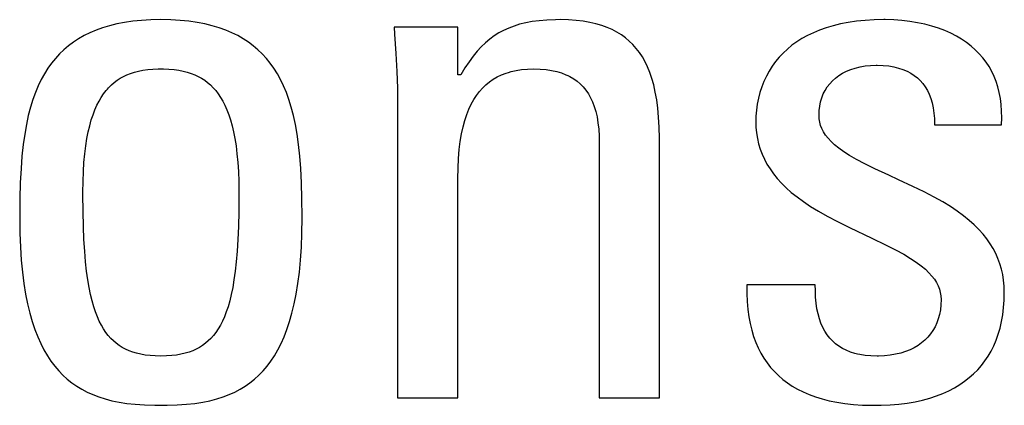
# Model space of a CAD drawing. Header units: millimetres. Extents: x -71 to 747, y -184 to 606.
# Tile 39 of 97: x 251.96 to 255.03, y 211.5 to 212.7. Entities that reach past the tile are written whole.
import ezdxf

# ---------------------------------------------------------------- set-up
doc = ezdxf.new("R2010")
doc.units = ezdxf.units.MM
doc.header["$LTSCALE"] = 30.734
doc.layers.get('0').update_dxf_attribs({"linetype": 'CONTINUOUS'})

msp = doc.modelspace()

# ---------------------------------------------------------------- linework, layer by layer
at = {"color": 7}
for p, q in [((252.2367, 212.683), (252.2152, 212.6766)), ((252.2596, 212.6886), (252.2367, 212.683)), ((252.2839, 212.6933), (252.2596, 212.6886)), ((252.3097, 212.697), (252.2839, 212.6933)), ((252.3371, 212.6997), (252.3097, 212.697)), ((252.3662, 212.7014), (252.3371, 212.6997)), ((252.3971, 212.702), (252.3662, 212.7014)), ((252.428, 212.7014), (252.3971, 212.702)), ((252.4571, 212.6997), (252.428, 212.7014)), ((252.4845, 212.697), (252.4571, 212.6997)), ((252.5103, 212.6933), (252.4845, 212.697)), ((252.5346, 212.6886), (252.5103, 212.6933)), ((252.5575, 212.683), (252.5346, 212.6886)), ((252.579, 212.6766), (252.5575, 212.683)), ((253.4982, 212.6821), (253.4816, 212.6757)), ((253.5157, 212.6875), (253.4982, 212.6821)), ((253.5346, 212.6921), (253.5157, 212.6875)), ((253.5548, 212.6959), (253.5346, 212.6921)), ((253.5768, 212.6988), (253.5548, 212.6959)), ((253.6008, 212.7008), (253.5768, 212.6988)), ((253.6274, 212.7018), (253.6008, 212.7008)), ((253.6422, 212.702), (253.6274, 212.7018)), ((253.6678, 212.7014), (253.6422, 212.702)), ((253.6916, 212.6998), (253.6678, 212.7014)), ((253.7138, 212.6972), (253.6916, 212.6998)), ((253.7345, 212.6936), (253.7138, 212.6972)), ((253.7538, 212.6892), (253.7345, 212.6936)), ((253.7718, 212.6839), (253.7538, 212.6892)), ((253.7886, 212.6778), (253.7718, 212.6839)), ((254.4931, 212.6831), (254.4714, 212.6767)), ((254.516, 212.6887), (254.4931, 212.6831)), ((254.5402, 212.6933), (254.516, 212.6887)), ((254.5658, 212.697), (254.5402, 212.6933)), ((254.5927, 212.6997), (254.5658, 212.697)), ((254.6212, 212.7014), (254.5927, 212.6997)), ((254.6511, 212.702), (254.6212, 212.7014)), ((254.6555, 212.702), (254.6511, 212.702)), ((254.6822, 212.7012), (254.6555, 212.702)), ((254.708, 212.6994), (254.6822, 212.7012)), ((254.7329, 212.6965), (254.708, 212.6994)), ((254.7568, 212.6926), (254.7329, 212.6965)), ((254.7796, 212.6877), (254.7568, 212.6926)), ((254.8014, 212.6819), (254.7796, 212.6877)), ((254.8221, 212.6753), (254.8014, 212.6819)), ((252.1575, 212.6522), (252.1404, 212.6424)), ((252.1756, 212.6611), (252.1575, 212.6522)), ((252.1948, 212.6693), (252.1756, 212.6611)), ((252.2152, 212.6766), (252.1948, 212.6693)), ((252.5994, 212.6693), (252.579, 212.6766)), ((252.6186, 212.6611), (252.5994, 212.6693)), ((252.6367, 212.6522), (252.6186, 212.6611)), ((252.6538, 212.6424), (252.6367, 212.6522)), ((253.3235, 212.6791), (253.124, 212.6791)), ((253.124, 212.6791), (253.1258, 212.6569)), ((253.1258, 212.6569), (253.1302, 212.596)), ((253.3235, 212.5301), (253.3235, 212.6791)), ((253.4365, 212.6513), (253.4226, 212.6411)), ((253.4509, 212.6604), (253.4365, 212.6513)), ((253.4659, 212.6686), (253.4509, 212.6604)), ((253.4816, 212.6757), (253.4659, 212.6686)), ((253.8044, 212.6708), (253.7886, 212.6778)), ((253.8191, 212.6631), (253.8044, 212.6708)), ((253.8261, 212.6589), (253.8191, 212.6631)), ((253.8329, 212.6546), (253.8261, 212.6589)), ((253.8458, 212.6453), (253.8329, 212.6546)), ((254.4134, 212.6526), (254.3962, 212.6431)), ((254.4316, 212.6614), (254.4134, 212.6526)), ((254.4509, 212.6695), (254.4316, 212.6614)), ((254.4714, 212.6767), (254.4509, 212.6695)), ((254.8417, 212.6678), (254.8221, 212.6753)), ((254.8602, 212.6596), (254.8417, 212.6678)), ((254.8776, 212.6506), (254.8602, 212.6596)), ((254.8939, 212.641), (254.8776, 212.6506)), ((252.109, 212.6205), (252.0946, 212.6082)), ((252.1242, 212.6318), (252.109, 212.6205)), ((252.1404, 212.6424), (252.1242, 212.6318)), ((252.67, 212.6318), (252.6538, 212.6424)), ((252.6852, 212.6205), (252.67, 212.6318)), ((252.6996, 212.6082), (252.6852, 212.6205)), ((253.4091, 212.6298), (253.396, 212.6173)), ((253.4226, 212.6411), (253.4091, 212.6298)), ((253.8578, 212.6351), (253.8458, 212.6453)), ((253.869, 212.6242), (253.8578, 212.6351)), ((253.8795, 212.6123), (253.869, 212.6242)), ((254.365, 212.6219), (254.3509, 212.6102)), ((254.3801, 212.6328), (254.365, 212.6219)), ((254.3962, 212.6431), (254.3801, 212.6328)), ((254.9091, 212.6306), (254.8939, 212.641)), ((254.9233, 212.6197), (254.9091, 212.6306)), ((254.9365, 212.608), (254.9233, 212.6197)), ((252.081, 212.5952), (252.0682, 212.5812)), ((252.0946, 212.6082), (252.081, 212.5952)), ((252.7132, 212.5952), (252.6996, 212.6082)), ((252.726, 212.5812), (252.7132, 212.5952)), ((253.1302, 212.596), (253.1331, 212.54)), ((253.3705, 212.5879), (253.3579, 212.5707)), ((253.3831, 212.6034), (253.3705, 212.5879)), ((253.396, 212.6173), (253.3831, 212.6034)), ((253.8893, 212.5995), (253.8795, 212.6123)), ((253.8984, 212.5857), (253.8893, 212.5995)), ((254.3376, 212.5978), (254.3253, 212.5848)), ((254.3509, 212.6102), (254.3376, 212.5978)), ((254.9487, 212.5958), (254.9365, 212.608)), ((254.9599, 212.5829), (254.9487, 212.5958)), ((252.0561, 212.5662), (252.0447, 212.5503)), ((252.0682, 212.5812), (252.0561, 212.5662)), ((252.7381, 212.5662), (252.726, 212.5812)), ((252.7495, 212.5503), (252.7381, 212.5662)), ((253.3579, 212.5707), (253.3453, 212.5515)), ((253.9068, 212.5708), (253.8984, 212.5857)), ((253.9146, 212.5547), (253.9068, 212.5708)), ((254.314, 212.5711), (254.3035, 212.5567)), ((254.3253, 212.5848), (254.314, 212.5711)), ((254.5774, 212.5548), (254.5933, 212.5576)), ((254.5933, 212.5576), (254.6101, 212.5593)), ((254.6101, 212.5593), (254.6275, 212.5599)), ((254.6275, 212.5599), (254.6281, 212.5599)), ((254.6281, 212.5599), (254.631, 212.5599)), ((254.631, 212.5599), (254.6495, 212.5592)), ((254.6495, 212.5592), (254.6667, 212.5574)), ((254.6667, 212.5574), (254.6826, 212.5547)), ((254.9701, 212.5694), (254.9599, 212.5829)), ((254.9794, 212.5553), (254.9701, 212.5694)), ((252.034, 212.5332), (252.024, 212.515)), ((252.0447, 212.5503), (252.034, 212.5332)), ((252.2806, 212.5248), (252.2913, 212.5299)), ((252.2913, 212.5299), (252.3027, 212.5344)), ((252.3027, 212.5344), (252.3148, 212.5383)), ((252.3148, 212.5383), (252.3276, 212.5415)), ((252.3276, 212.5415), (252.3413, 212.5442)), ((252.3413, 212.5442), (252.356, 212.5462)), ((252.356, 212.5462), (252.3719, 212.5476)), ((252.3719, 212.5476), (252.389, 212.5483)), ((252.389, 212.5483), (252.3971, 212.5484)), ((252.3971, 212.5484), (252.4052, 212.5483)), ((252.4052, 212.5483), (252.4223, 212.5476)), ((252.4223, 212.5476), (252.4382, 212.5462)), ((252.4382, 212.5462), (252.4529, 212.5442)), ((252.4529, 212.5442), (252.4666, 212.5415)), ((252.4666, 212.5415), (252.4794, 212.5383)), ((252.4794, 212.5383), (252.4915, 212.5344)), ((252.4915, 212.5344), (252.5029, 212.5299)), ((252.5029, 212.5299), (252.5136, 212.5248)), ((252.7602, 212.5332), (252.7495, 212.5503)), ((252.7702, 212.515), (252.7602, 212.5332)), ((253.1331, 212.54), (253.1348, 212.4877)), ((253.3326, 212.5301), (253.3235, 212.5301)), ((253.3453, 212.5515), (253.3326, 212.5301)), ((253.4462, 212.5233), (253.4596, 212.5297)), ((253.4596, 212.5297), (253.4737, 212.5352)), ((253.4737, 212.5352), (253.4812, 212.5376)), ((253.4812, 212.5376), (253.4889, 212.5398)), ((253.4889, 212.5398), (253.5049, 212.5435)), ((253.5049, 212.5435), (253.522, 212.5462)), ((253.522, 212.5462), (253.5402, 212.5478)), ((253.5402, 212.5478), (253.5596, 212.5484)), ((253.5596, 212.5484), (253.5797, 212.5478)), ((253.5797, 212.5478), (253.5984, 212.5462)), ((253.5984, 212.5462), (253.6156, 212.5436)), ((253.6156, 212.5436), (253.6316, 212.54)), ((253.6316, 212.54), (253.6463, 212.5356)), ((253.6463, 212.5356), (253.66, 212.5303)), ((253.66, 212.5303), (253.6664, 212.5274)), ((253.6664, 212.5274), (253.6726, 212.5243)), ((253.9217, 212.5374), (253.9146, 212.5547)), ((253.9281, 212.5186), (253.9217, 212.5374)), ((254.2939, 212.5416), (254.2853, 212.5259)), ((254.3035, 212.5567), (254.2939, 212.5416)), ((254.5007, 212.5196), (254.5111, 212.5274)), ((254.5111, 212.5274), (254.5225, 212.5346)), ((254.5225, 212.5346), (254.5348, 212.5409)), ((254.5348, 212.5409), (254.5481, 212.5464)), ((254.5481, 212.5464), (254.5623, 212.5511)), ((254.5623, 212.5511), (254.5774, 212.5548)), ((254.6826, 212.5547), (254.6974, 212.551)), ((254.6974, 212.551), (254.7111, 212.5465)), ((254.7111, 212.5465), (254.7237, 212.5411)), ((254.7237, 212.5411), (254.7354, 212.535)), ((254.7354, 212.535), (254.7461, 212.528)), ((254.7461, 212.528), (254.756, 212.5203)), ((254.9877, 212.5405), (254.9794, 212.5553)), ((254.9951, 212.525), (254.9877, 212.5405)), ((252.0146, 212.4955), (252.0059, 212.4747)), ((252.024, 212.515), (252.0146, 212.4955)), ((252.2341, 212.4897), (252.2426, 212.4981)), ((252.2426, 212.4981), (252.2514, 212.5058)), ((252.2514, 212.5058), (252.2606, 212.5128)), ((252.2606, 212.5128), (252.2703, 212.5191)), ((252.2703, 212.5191), (252.2806, 212.5248)), ((252.5136, 212.5248), (252.5239, 212.5191)), ((252.5239, 212.5191), (252.5336, 212.5128)), ((252.5336, 212.5128), (252.5428, 212.5058)), ((252.5428, 212.5058), (252.5516, 212.4981)), ((252.5516, 212.4981), (252.5601, 212.4897)), ((252.7796, 212.4955), (252.7702, 212.515)), ((252.7883, 212.4747), (252.7796, 212.4955)), ((253.4004, 212.4887), (253.4108, 212.4987)), ((253.4108, 212.4987), (253.4219, 212.5078)), ((253.4219, 212.5078), (253.4337, 212.516)), ((253.4337, 212.516), (253.4462, 212.5233)), ((253.6726, 212.5243), (253.6843, 212.5174)), ((253.6843, 212.5174), (253.695, 212.5097)), ((253.695, 212.5097), (253.705, 212.5012)), ((253.705, 212.5012), (253.7141, 212.4919)), ((253.9338, 212.4983), (253.9281, 212.5186)), ((253.9388, 212.4762), (253.9338, 212.4983)), ((254.2776, 212.5095), (254.2708, 212.4925)), ((254.2853, 212.5259), (254.2776, 212.5095)), ((254.4751, 212.4919), (254.4827, 212.5018)), ((254.4827, 212.5018), (254.4912, 212.511)), ((254.4912, 212.511), (254.5007, 212.5196)), ((254.756, 212.5203), (254.7651, 212.5117)), ((254.7651, 212.5117), (254.7733, 212.5023)), ((254.7733, 212.5023), (254.7807, 212.4921)), ((255.0015, 212.5089), (254.9951, 212.525)), ((255.007, 212.492), (255.0015, 212.5089)), ((252.0059, 212.4747), (251.9978, 212.4524)), ((252.2111, 212.4594), (252.2184, 212.4704)), ((252.2184, 212.4704), (252.2261, 212.4804)), ((252.2261, 212.4804), (252.2301, 212.4852)), ((252.2301, 212.4852), (252.2341, 212.4897)), ((252.5601, 212.4897), (252.5641, 212.4852)), ((252.5641, 212.4852), (252.5681, 212.4804)), ((252.5681, 212.4804), (252.5758, 212.4704)), ((252.5758, 212.4704), (252.5831, 212.4594)), ((252.7964, 212.4524), (252.7883, 212.4747)), ((253.1348, 212.4877), (253.1354, 212.4383)), ((253.3728, 212.4525), (253.3814, 212.4656)), ((253.3814, 212.4656), (253.3906, 212.4777)), ((253.3906, 212.4777), (253.4004, 212.4887)), ((253.7141, 212.4919), (253.7224, 212.4817)), ((253.7224, 212.4817), (253.73, 212.4706)), ((253.73, 212.4706), (253.7369, 212.4585)), ((253.9431, 212.4522), (253.9388, 212.4762)), ((254.2651, 212.475), (254.2603, 212.4569)), ((254.2708, 212.4925), (254.2651, 212.475)), ((254.458, 212.4583), (254.4627, 212.4702)), ((254.4627, 212.4702), (254.4684, 212.4814)), ((254.4684, 212.4814), (254.4751, 212.4919)), ((254.7807, 212.4921), (254.7873, 212.4811)), ((254.7873, 212.4811), (254.7931, 212.4691)), ((254.7931, 212.4691), (254.7981, 212.4561)), ((255.0115, 212.4744), (255.007, 212.492)), ((255.0149, 212.456), (255.0115, 212.4744)), ((251.9978, 212.4524), (251.9904, 212.4284)), ((252.1914, 212.4206), (252.1976, 212.4346)), ((252.1976, 212.4346), (252.2042, 212.4476)), ((252.2042, 212.4476), (252.2111, 212.4594)), ((252.5831, 212.4594), (252.59, 212.4476)), ((252.59, 212.4476), (252.5966, 212.4346)), ((252.5966, 212.4346), (252.6028, 212.4206)), ((252.8038, 212.4284), (252.7964, 212.4524)), ((253.1354, 212.4383), (253.1354, 211.5211)), ((253.3575, 212.4226), (253.3648, 212.4382)), ((253.3648, 212.4382), (253.3728, 212.4525)), ((253.7369, 212.4585), (253.7431, 212.4454)), ((253.7431, 212.4454), (253.7485, 212.4311)), ((253.9466, 212.4261), (253.9431, 212.4522)), ((254.2566, 212.4385), (254.254, 212.4198)), ((254.2603, 212.4569), (254.2566, 212.4385)), ((254.4515, 212.4325), (254.4543, 212.4457)), ((254.4543, 212.4457), (254.458, 212.4583)), ((254.7981, 212.4561), (254.8023, 212.442)), ((254.8023, 212.442), (254.8055, 212.4269)), ((255.0173, 212.4368), (255.0149, 212.456)), ((255.0187, 212.4168), (255.0173, 212.4368)), ((251.9904, 212.4284), (251.9837, 212.4026)), ((252.1801, 212.3889), (252.1855, 212.4054)), ((252.1855, 212.4054), (252.1914, 212.4206)), ((252.6028, 212.4206), (252.6087, 212.4054)), ((252.6087, 212.4054), (252.6141, 212.3889)), ((252.8105, 212.4026), (252.8038, 212.4284)), ((253.3447, 212.3873), (253.3508, 212.4057)), ((253.3508, 212.4057), (253.3575, 212.4226)), ((253.7485, 212.4311), (253.7532, 212.4156)), ((253.7532, 212.4156), (253.7571, 212.3987)), ((253.9492, 212.3976), (253.9466, 212.4261)), ((254.254, 212.4198), (254.2525, 212.4011)), ((254.4493, 212.4039), (254.4499, 212.4185)), ((254.4499, 212.3929), (254.4493, 212.4039)), ((254.4499, 212.4185), (254.4515, 212.4325)), ((254.8055, 212.4269), (254.8078, 212.4106)), ((254.8078, 212.4106), (254.8091, 212.393)), ((255.0189, 212.3959), (255.0187, 212.4168)), ((251.9777, 212.3748), (251.9724, 212.3447)), ((251.9837, 212.4026), (251.9777, 212.3748)), ((252.1751, 212.371), (252.1801, 212.3889)), ((252.6141, 212.3889), (252.6191, 212.371)), ((252.8165, 212.3748), (252.8105, 212.4026)), ((252.8218, 212.3447), (252.8165, 212.3748)), ((253.3393, 212.3673), (253.3447, 212.3873)), ((253.7571, 212.3987), (253.7601, 212.3804)), ((253.7601, 212.3804), (253.7623, 212.3604)), ((253.9509, 212.3663), (253.9492, 212.3976)), ((254.2525, 212.4011), (254.2521, 212.3856)), ((254.2521, 212.3856), (254.2527, 212.3669)), ((254.4516, 212.3823), (254.4499, 212.3929)), ((254.4544, 212.372), (254.4516, 212.3823)), ((254.8091, 212.393), (254.8093, 212.3741)), ((254.8093, 212.3741), (255.0179, 212.3741)), ((255.0179, 212.3741), (255.0189, 212.3959)), ((251.9724, 212.3447), (251.9678, 212.312)), ((252.1664, 212.3306), (252.1705, 212.3516)), ((252.1705, 212.3516), (252.1751, 212.371)), ((252.6191, 212.371), (252.6237, 212.3516)), ((252.6237, 212.3516), (252.6278, 212.3306)), ((252.8264, 212.312), (252.8218, 212.3447)), ((253.3307, 212.3222), (253.3346, 212.3457)), ((253.3346, 212.3457), (253.3393, 212.3673)), ((253.7623, 212.3604), (253.7635, 212.3387)), ((253.9517, 212.3318), (253.9509, 212.3663)), ((254.2527, 212.3669), (254.2544, 212.3489)), ((254.2544, 212.3489), (254.2571, 212.3315)), ((254.4583, 212.3618), (254.4544, 212.372)), ((254.4634, 212.3518), (254.4583, 212.3618)), ((254.4698, 212.3418), (254.4634, 212.3518)), ((251.9678, 212.312), (251.9639, 212.2763)), ((252.1628, 212.3079), (252.1664, 212.3306)), ((252.6278, 212.3306), (252.6314, 212.3079)), ((252.8303, 212.2763), (252.8264, 212.312)), ((253.3276, 212.2967), (253.3307, 212.3222)), ((253.7635, 212.3387), (253.7637, 212.3237)), ((253.7637, 212.3237), (253.7637, 211.5211)), ((253.9517, 211.5211), (253.9517, 212.3318)), ((254.2571, 212.3315), (254.261, 212.3146)), ((254.261, 212.3146), (254.2659, 212.2982)), ((254.4776, 212.3318), (254.4698, 212.3418)), ((254.487, 212.3216), (254.4776, 212.3318)), ((254.498, 212.3113), (254.487, 212.3216)), ((254.5111, 212.3007), (254.498, 212.3113)), ((252.1573, 212.2566), (252.1598, 212.2833)), ((252.1598, 212.2833), (252.1628, 212.3079)), ((252.6314, 212.3079), (252.6344, 212.2833)), ((252.6344, 212.2833), (252.6369, 212.2566)), ((253.3253, 212.2688), (253.3276, 212.2967)), ((254.2659, 212.2982), (254.2719, 212.2821)), ((254.2719, 212.2821), (254.279, 212.2665)), ((254.5264, 212.2897), (254.5111, 212.3007)), ((254.5445, 212.2781), (254.5264, 212.2897)), ((251.9639, 212.2763), (251.9609, 212.237)), ((252.1555, 212.2278), (252.1573, 212.2566)), ((252.6369, 212.2566), (252.6387, 212.2278)), ((252.8333, 212.237), (252.8303, 212.2763)), ((253.3239, 212.2384), (253.3253, 212.2688)), ((254.279, 212.2665), (254.2871, 212.2511)), ((254.2871, 212.2511), (254.2965, 212.236)), ((254.5659, 212.2657), (254.5445, 212.2781)), ((254.5917, 212.2522), (254.5659, 212.2657)), ((254.6237, 212.2365), (254.5917, 212.2522)), ((251.9609, 212.237), (251.9587, 212.1932)), ((252.1544, 212.1967), (252.1555, 212.2278)), ((252.6387, 212.2278), (252.6398, 212.1967)), ((252.8355, 212.1932), (252.8333, 212.237)), ((253.3235, 212.2067), (253.3239, 212.2384)), ((254.2965, 212.236), (254.307, 212.2211)), ((254.307, 212.2211), (254.3188, 212.2065)), ((254.6673, 212.2162), (254.6237, 212.2365)), ((251.9587, 212.1932), (251.9573, 212.1436)), ((252.154, 212.1631), (252.1544, 212.1967)), ((252.6398, 212.1967), (252.6402, 212.1631)), ((252.8369, 212.1436), (252.8355, 212.1932)), ((253.3235, 211.5211), (253.3235, 212.2067)), ((254.3188, 212.2065), (254.332, 212.1919)), ((254.332, 212.1919), (254.3466, 212.1774)), ((254.6973, 212.2025), (254.6673, 212.2162)), ((254.7421, 212.1816), (254.6973, 212.2025)), ((252.154, 212.156), (252.154, 212.1631)), ((252.6402, 212.1631), (252.6402, 212.156)), ((254.3466, 212.1774), (254.3628, 212.163)), ((254.3628, 212.163), (254.3807, 212.1485)), ((254.7777, 212.1642), (254.7421, 212.1816)), ((254.8082, 212.1482), (254.7777, 212.1642)), ((251.9573, 212.1436), (251.9568, 212.0856)), ((252.1545, 212.1032), (252.154, 212.156)), ((252.6402, 212.156), (252.6397, 212.1032)), ((252.8374, 212.0856), (252.8369, 212.1436)), ((254.3807, 212.1485), (254.4006, 212.134)), ((254.4006, 212.134), (254.4227, 212.1192)), ((254.835, 212.1331), (254.8082, 212.1482)), ((254.859, 212.1184), (254.835, 212.1331)), ((252.1556, 212.0569), (252.1545, 212.1032)), ((252.6397, 212.1032), (252.6386, 212.0569)), ((254.4227, 212.1192), (254.4473, 212.1041)), ((254.4473, 212.1041), (254.4749, 212.0883)), ((254.8805, 212.1039), (254.859, 212.1184)), ((254.9, 212.0896), (254.8805, 212.1039)), ((251.9568, 212.0856), (251.9568, 212.0829)), ((251.9568, 212.0829), (251.9574, 212.0359)), ((252.8368, 212.0359), (252.8374, 212.0829)), ((252.8374, 212.0829), (252.8374, 212.0856)), ((254.4749, 212.0883), (254.5066, 212.0716)), ((254.5066, 212.0716), (254.5441, 212.053)), ((254.9176, 212.0754), (254.9, 212.0896)), ((254.9335, 212.0611), (254.9176, 212.0754)), ((251.9574, 212.0359), (251.959, 211.9922)), ((252.1573, 212.0158), (252.1556, 212.0569)), ((252.6386, 212.0569), (252.6369, 212.0158)), ((252.8352, 211.9922), (252.8368, 212.0359)), ((254.5441, 212.053), (254.6139, 212.0199)), ((254.9479, 212.0467), (254.9335, 212.0611)), ((254.9609, 212.0322), (254.9479, 212.0467)), ((252.1595, 211.9792), (252.1573, 212.0158)), ((252.6369, 212.0158), (252.6347, 211.9792)), ((254.6139, 212.0199), (254.6562, 211.9996)), ((254.9726, 212.0175), (254.9609, 212.0322)), ((254.983, 212.0027), (254.9726, 212.0175)), ((251.959, 211.9922), (251.9617, 211.9514)), ((252.1623, 211.9464), (252.1595, 211.9792)), ((252.6347, 211.9792), (252.6319, 211.9464)), ((252.8325, 211.9514), (252.8352, 211.9922)), ((254.6562, 211.9996), (254.6878, 211.9836)), ((254.6878, 211.9836), (254.7134, 211.9696)), ((254.9922, 211.9875), (254.983, 212.0027)), ((255.0004, 211.9721), (254.9922, 211.9875)), ((251.9617, 211.9514), (251.9654, 211.9134)), ((252.1655, 211.9168), (252.1623, 211.9464)), ((252.6319, 211.9464), (252.6287, 211.9168)), ((252.8288, 211.9134), (252.8325, 211.9514)), ((254.7134, 211.9696), (254.7347, 211.9569)), ((254.7347, 211.9569), (254.7527, 211.945)), ((254.7527, 211.945), (254.768, 211.9337)), ((255.0074, 211.9563), (255.0004, 211.9721)), ((255.0133, 211.9401), (255.0074, 211.9563)), ((251.9654, 211.9134), (251.9699, 211.8781)), ((252.1692, 211.8902), (252.1655, 211.9168)), ((252.6287, 211.9168), (252.625, 211.8902)), ((252.8243, 211.8781), (252.8288, 211.9134)), ((254.768, 211.9337), (254.7811, 211.9228)), ((254.7811, 211.9228), (254.7922, 211.9122)), ((254.7922, 211.9122), (254.8015, 211.9018)), ((255.0182, 211.9235), (255.0133, 211.9401)), ((255.0221, 211.9063), (255.0182, 211.9235)), ((252.1732, 211.866), (252.1692, 211.8902)), ((252.625, 211.8902), (252.621, 211.866)), ((254.8015, 211.9018), (254.8093, 211.8916)), ((254.8093, 211.8916), (254.8157, 211.8813)), ((255.0248, 211.8886), (255.0221, 211.9063)), ((255.0265, 211.8703), (255.0248, 211.8886)), ((251.9699, 211.8781), (251.9753, 211.8451)), ((252.1777, 211.8441), (252.1732, 211.866)), ((252.621, 211.866), (252.6165, 211.8441)), ((252.8189, 211.8451), (252.8243, 211.8781)), ((254.2245, 211.8742), (254.2244, 211.8473)), ((254.4378, 211.8742), (254.2245, 211.8742)), ((254.4379, 211.8567), (254.4378, 211.8742)), ((254.4388, 211.8361), (254.4379, 211.8567)), ((254.8157, 211.8813), (254.8209, 211.8711)), ((254.8209, 211.8711), (254.8248, 211.8608)), ((254.8248, 211.8608), (254.8276, 211.8503)), ((255.0271, 211.8513), (255.0265, 211.8703)), ((255.0265, 211.8266), (255.0271, 211.8513)), ((251.9753, 211.8451), (251.9814, 211.8145)), ((252.1825, 211.8242), (252.1777, 211.8441)), ((252.1877, 211.8061), (252.1825, 211.8242)), ((252.6117, 211.8242), (252.6065, 211.8061)), ((252.6165, 211.8441), (252.6117, 211.8242)), ((252.8128, 211.8145), (252.8189, 211.8451)), ((254.2244, 211.8473), (254.2254, 211.8218)), ((254.2254, 211.8218), (254.2274, 211.7976)), ((254.4404, 211.8172), (254.4388, 211.8361)), ((254.8276, 211.8503), (254.8293, 211.8395)), ((254.8293, 211.8395), (254.8299, 211.8284)), ((254.8299, 211.8284), (254.8293, 211.8121)), ((255.0249, 211.8031), (255.0265, 211.8266)), ((251.9814, 211.8145), (251.9883, 211.7861)), ((252.1932, 211.7896), (252.1877, 211.8061)), ((252.199, 211.7745), (252.1932, 211.7896)), ((252.601, 211.7896), (252.5952, 211.7745)), ((252.6065, 211.8061), (252.601, 211.7896)), ((252.8059, 211.7861), (252.8128, 211.8145)), ((254.2274, 211.7976), (254.2305, 211.7748)), ((254.4429, 211.7996), (254.4404, 211.8172)), ((254.4463, 211.7833), (254.4429, 211.7996)), ((254.8277, 211.7966), (254.825, 211.7821)), ((254.8293, 211.8121), (254.8277, 211.7966)), ((255.0222, 211.7808), (255.0249, 211.8031)), ((251.9883, 211.7861), (251.9959, 211.7596)), ((251.9959, 211.7596), (252.0041, 211.735)), ((252.2051, 211.7607), (252.199, 211.7745)), ((252.2116, 211.748), (252.2051, 211.7607)), ((252.5891, 211.7607), (252.5826, 211.748)), ((252.5952, 211.7745), (252.5891, 211.7607)), ((252.7901, 211.735), (252.7983, 211.7596)), ((252.7983, 211.7596), (252.8059, 211.7861)), ((254.2305, 211.7748), (254.2345, 211.7531)), ((254.4505, 211.7682), (254.4463, 211.7833)), ((254.4554, 211.7543), (254.4505, 211.7682)), ((254.8191, 211.7617), (254.8166, 211.7554)), ((254.8213, 211.7683), (254.8191, 211.7617)), ((254.825, 211.7821), (254.8213, 211.7683)), ((255.0138, 211.7392), (255.0185, 211.7595)), ((255.0185, 211.7595), (255.0222, 211.7808)), ((252.0041, 211.735), (252.013, 211.7122)), ((252.2184, 211.7365), (252.2116, 211.748)), ((252.2256, 211.7259), (252.2184, 211.7365)), ((252.5758, 211.7365), (252.5686, 211.7259)), ((252.5826, 211.748), (252.5758, 211.7365)), ((252.7812, 211.7122), (252.7901, 211.735)), ((254.2345, 211.7531), (254.2395, 211.7326)), ((254.2395, 211.7326), (254.2453, 211.7132)), ((254.4611, 211.7413), (254.4554, 211.7543)), ((254.4675, 211.7294), (254.4611, 211.7413)), ((254.4747, 211.7184), (254.4675, 211.7294)), ((254.8045, 211.7317), (254.7971, 211.721)), ((254.811, 211.7432), (254.8045, 211.7317)), ((254.8166, 211.7554), (254.811, 211.7432)), ((255.0082, 211.72), (255.0138, 211.7392)), ((252.013, 211.7122), (252.0224, 211.6909)), ((252.233, 211.7162), (252.2256, 211.7259)), ((252.2409, 211.7073), (252.233, 211.7162)), ((252.2492, 211.6992), (252.2409, 211.7073)), ((252.2579, 211.6918), (252.2492, 211.6992)), ((252.545, 211.6992), (252.5363, 211.6918)), ((252.5533, 211.7073), (252.545, 211.6992)), ((252.5611, 211.7162), (252.5533, 211.7073)), ((252.5686, 211.7259), (252.5611, 211.7162)), ((252.7718, 211.6909), (252.7812, 211.7122)), ((254.2453, 211.7132), (254.2521, 211.6948)), ((254.4826, 211.7083), (254.4747, 211.7184)), ((254.4912, 211.699), (254.4826, 211.7083)), ((254.5007, 211.6906), (254.4912, 211.699)), ((254.7795, 211.7016), (254.7694, 211.693)), ((254.7888, 211.711), (254.7795, 211.7016)), ((254.7971, 211.721), (254.7888, 211.711)), ((254.9942, 211.6842), (255.0016, 211.7016)), ((255.0016, 211.7016), (255.0082, 211.72)), ((252.0224, 211.6909), (252.0325, 211.6712)), ((252.0325, 211.6712), (252.0431, 211.6529)), ((252.267, 211.685), (252.2579, 211.6918)), ((252.2767, 211.6789), (252.267, 211.685)), ((252.2869, 211.6734), (252.2767, 211.6789)), ((252.2977, 211.6686), (252.2869, 211.6734)), ((252.3092, 211.6643), (252.2977, 211.6686)), ((252.4965, 211.6686), (252.485, 211.6643)), ((252.5073, 211.6734), (252.4965, 211.6686)), ((252.5175, 211.6789), (252.5073, 211.6734)), ((252.5271, 211.685), (252.5175, 211.6789)), ((252.5363, 211.6918), (252.5271, 211.685)), ((252.7511, 211.6529), (252.7617, 211.6712)), ((252.7617, 211.6712), (252.7718, 211.6909)), ((254.2521, 211.6948), (254.2597, 211.6773)), ((254.2597, 211.6773), (254.2681, 211.6608)), ((254.5109, 211.6829), (254.5007, 211.6906)), ((254.5221, 211.676), (254.5109, 211.6829)), ((254.5341, 211.6699), (254.5221, 211.676)), ((254.5472, 211.6646), (254.5341, 211.6699)), ((254.7332, 211.6716), (254.7191, 211.6659)), ((254.7462, 211.678), (254.7332, 211.6716)), ((254.7583, 211.6851), (254.7462, 211.678)), ((254.7694, 211.693), (254.7583, 211.6851)), ((254.9767, 211.6518), (254.9859, 211.6676)), ((254.9859, 211.6676), (254.9942, 211.6842)), ((252.0431, 211.6529), (252.0544, 211.6359)), ((252.0544, 211.6359), (252.0662, 211.6202)), ((252.3214, 211.6606), (252.3092, 211.6643)), ((252.3344, 211.6575), (252.3214, 211.6606)), ((252.3484, 211.6551), (252.3344, 211.6575)), ((252.3634, 211.6533), (252.3484, 211.6551)), ((252.3796, 211.6522), (252.3634, 211.6533)), ((252.3971, 211.6518), (252.3796, 211.6522)), ((252.4146, 211.6522), (252.3971, 211.6518)), ((252.4308, 211.6533), (252.4146, 211.6522)), ((252.4458, 211.6551), (252.4308, 211.6533)), ((252.4598, 211.6575), (252.4458, 211.6551)), ((252.4728, 211.6606), (252.4598, 211.6575)), ((252.485, 211.6643), (252.4728, 211.6606)), ((252.728, 211.6202), (252.7398, 211.6359)), ((252.7398, 211.6359), (252.7511, 211.6529)), ((254.2681, 211.6608), (254.2773, 211.6452)), ((254.2773, 211.6452), (254.2874, 211.6304)), ((254.5614, 211.6602), (254.5472, 211.6646)), ((254.5689, 211.6583), (254.5614, 211.6602)), ((254.5767, 211.6566), (254.5689, 211.6583)), ((254.5933, 211.654), (254.5767, 211.6566)), ((254.6111, 211.6523), (254.5933, 211.654)), ((254.6304, 211.6518), (254.6111, 211.6523)), ((254.6344, 211.6518), (254.6304, 211.6518)), ((254.6532, 211.6526), (254.6344, 211.6518)), ((254.6711, 211.6545), (254.6532, 211.6526)), ((254.6881, 211.6574), (254.6711, 211.6545)), ((254.7041, 211.6612), (254.6881, 211.6574)), ((254.7191, 211.6659), (254.7041, 211.6612)), ((254.9558, 211.6227), (254.9667, 211.6369)), ((254.9667, 211.6369), (254.9767, 211.6518)), ((252.0662, 211.6202), (252.0786, 211.6056)), ((252.0786, 211.6056), (252.0916, 211.5922)), ((252.7026, 211.5922), (252.7156, 211.6056)), ((252.7156, 211.6056), (252.728, 211.6202)), ((254.2874, 211.6304), (254.2983, 211.6165)), ((254.2983, 211.6165), (254.3101, 211.6033)), ((254.9314, 211.5966), (254.9441, 211.6093)), ((254.9441, 211.6093), (254.9558, 211.6227)), ((252.0916, 211.5922), (252.1052, 211.5797)), ((252.1052, 211.5797), (252.1195, 211.5683)), ((252.6747, 211.5683), (252.689, 211.5797)), ((252.689, 211.5797), (252.7026, 211.5922)), ((254.3101, 211.6033), (254.3227, 211.5909)), ((254.3227, 211.5909), (254.3362, 211.5793)), ((254.3362, 211.5793), (254.3507, 211.5684)), ((254.9033, 211.5733), (254.9178, 211.5846)), ((254.9178, 211.5846), (254.9314, 211.5966)), ((252.1195, 211.5683), (252.1345, 211.5578)), ((252.1345, 211.5578), (252.1503, 211.5482)), ((252.1503, 211.5482), (252.1669, 211.5394)), ((252.6272, 211.5394), (252.6439, 211.5482)), ((252.6439, 211.5482), (252.6597, 211.5578)), ((252.6597, 211.5578), (252.6747, 211.5683)), ((254.3507, 211.5684), (254.3661, 211.5582)), ((254.3661, 211.5582), (254.3825, 211.5487)), ((254.3825, 211.5487), (254.3999, 211.54)), ((254.8352, 211.5353), (254.8539, 211.5437)), ((254.8539, 211.5437), (254.8714, 211.5529)), ((254.8714, 211.5529), (254.8879, 211.5627)), ((254.8879, 211.5627), (254.9033, 211.5733)), ((252.1669, 211.5394), (252.1845, 211.5315)), ((252.1845, 211.5315), (252.2032, 211.5244)), ((252.2032, 211.5244), (252.2229, 211.5182)), ((252.2229, 211.5182), (252.244, 211.5127)), ((252.5502, 211.5127), (252.5713, 211.5182)), ((252.5713, 211.5182), (252.591, 211.5244)), ((252.591, 211.5244), (252.6097, 211.5315)), ((252.6097, 211.5315), (252.6272, 211.5394)), ((253.1354, 211.5211), (253.3235, 211.5211)), ((253.7637, 211.5211), (253.9517, 211.5211)), ((254.3999, 211.54), (254.4185, 211.532)), ((254.4185, 211.532), (254.4382, 211.5247)), ((254.4382, 211.5247), (254.4591, 211.5183)), ((254.4591, 211.5183), (254.4814, 211.5126)), ((254.7492, 211.5096), (254.7725, 211.5148)), ((254.7725, 211.5148), (254.7946, 211.5208)), ((254.7946, 211.5208), (254.8155, 211.5277)), ((254.8155, 211.5277), (254.8352, 211.5353)), ((252.244, 211.5127), (252.2666, 211.5081)), ((252.2666, 211.5081), (252.2909, 211.5043)), ((252.2909, 211.5043), (252.3173, 211.5014)), ((252.3173, 211.5014), (252.346, 211.4994)), ((252.346, 211.4994), (252.3778, 211.4983)), ((252.3778, 211.4983), (252.3971, 211.4982)), ((252.3971, 211.4982), (252.4164, 211.4983)), ((252.4164, 211.4983), (252.4482, 211.4994)), ((252.4482, 211.4994), (252.4769, 211.5014)), ((252.4769, 211.5014), (252.5033, 211.5043)), ((252.5033, 211.5043), (252.5276, 211.5081)), ((252.5276, 211.5081), (252.5502, 211.5127)), ((254.4814, 211.5126), (254.505, 211.5079)), ((254.505, 211.5079), (254.53, 211.504)), ((254.53, 211.504), (254.5565, 211.5011)), ((254.5565, 211.5011), (254.5845, 211.4991)), ((254.5845, 211.4991), (254.6142, 211.4982)), ((254.6142, 211.4982), (254.6235, 211.4982)), ((254.6235, 211.4982), (254.643, 211.4984)), ((254.643, 211.4984), (254.6715, 211.4997)), ((254.6715, 211.4997), (254.6987, 211.502)), ((254.6987, 211.502), (254.7246, 211.5053)), ((254.7246, 211.5053), (254.7492, 211.5096))]:
    msp.add_line(p, q, dxfattribs=at)

doc.saveas('drawing.dxf')
